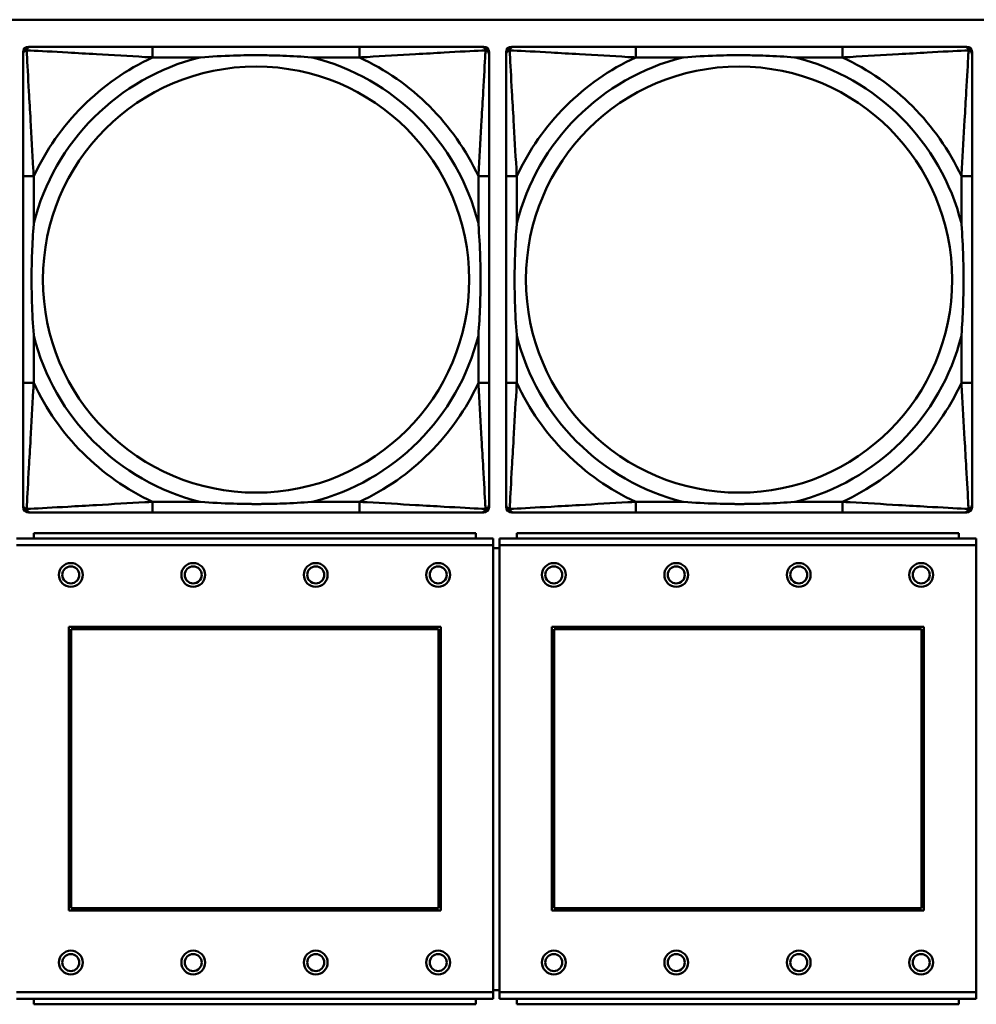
# Model space of a CAD drawing. Header units: inches. Extents: x 9.4 to 55.3, y 0.3 to 33.1.
# Tile 12 of 173: x 17.6 to 19, y 7.1 to 8.6. Entities that reach past the tile are written whole.
import ezdxf

# ---------------------------------------------------------------- set-up
doc = ezdxf.new("R2010")
doc.units = ezdxf.units.IN
doc.header["$MEASUREMENT"] = 0
doc.layers.add('Visible Edges(ANSI)', color=7, linetype='Continuous', lineweight=50)
doc.layers.add('Visible Tangent Edges(ANSI)', color=7, linetype='Continuous', lineweight=50)

msp = doc.modelspace()

# ---------------------------------------------------------------- linework, layer by layer
at = {"layer": 'Visible Edges(ANSI)'}
for p, q in [((14.6826, 8.5956), (31.7766, 8.5956)), ((17.5627, 7.8787), (17.5627, 8.548)), ((17.5706, 8.5559), (17.5745, 8.5559)), ((18.0572, 8.5559), (17.7532, 8.5559)), ((18.2359, 8.5559), (18.2398, 8.5559)), ((18.2477, 8.548), (18.2477, 8.5441)), ((18.2727, 7.8787), (18.2727, 8.548)), ((18.2806, 8.5559), (18.2845, 8.5559)), ((18.7672, 8.5559), (18.4632, 8.5559)), ((18.9459, 8.5559), (18.9498, 8.5559)), ((18.9577, 8.548), (18.9577, 8.5441)), ((17.5627, 8.3653), (17.5627, 8.0614)), ((18.2477, 8.0614), (18.2477, 8.3653)), ((18.2727, 8.3653), (18.2727, 8.0614)), ((18.9577, 8.0614), (18.9577, 8.3653)), ((18.2477, 7.8827), (18.2477, 7.8787)), ((18.9577, 7.8827), (18.9577, 7.8787)), ((18.2398, 7.8708), (17.5706, 7.8708)), ((17.7532, 7.8708), (18.0572, 7.8708)), ((18.9498, 7.8708), (18.2806, 7.8708)), ((18.4632, 7.8708), (18.7672, 7.8708)), ((18.2284, 7.8407), (17.5784, 7.8407)), ((17.5784, 7.8327), (17.5784, 7.8407)), ((18.2284, 7.8407), (18.2284, 7.8327)), ((18.9384, 7.8407), (18.2884, 7.8407)), ((18.2884, 7.8327), (18.2884, 7.8407)), ((18.9384, 7.8407), (18.9384, 7.8327)), ((18.2539, 7.8327), (17.5529, 7.8327)), ((18.2539, 7.8327), (18.2539, 7.8227)), ((18.2539, 7.1657), (18.2539, 7.8227)), ((18.9639, 7.8327), (18.2629, 7.8327)), ((18.2629, 7.8227), (18.2629, 7.8327)), ((18.2629, 7.8227), (18.2629, 7.1657)), ((18.9639, 7.8327), (18.9639, 7.8227)), ((18.9639, 7.1657), (18.9639, 7.8227)), ((18.2629, 7.8187), (18.2539, 7.8187)), ((17.6299, 7.2857), (17.6299, 7.7027)), ((17.6299, 7.7027), (18.1769, 7.7027)), ((17.6335, 7.6991), (18.1733, 7.6991)), ((17.6335, 7.2893), (17.6335, 7.6991)), ((18.1733, 7.6991), (18.1733, 7.2893)), ((18.1769, 7.7027), (18.1769, 7.2857)), ((18.3399, 7.2857), (18.3399, 7.7027)), ((18.3399, 7.7027), (18.8869, 7.7027)), ((18.3435, 7.6991), (18.8833, 7.6991)), ((18.3435, 7.2893), (18.3435, 7.6991)), ((18.8833, 7.6991), (18.8833, 7.2893)), ((18.8869, 7.7027), (18.8869, 7.2857)), ((18.1769, 7.2857), (17.6299, 7.2857)), ((18.1733, 7.2893), (17.6335, 7.2893)), ((18.8869, 7.2857), (18.3399, 7.2857)), ((18.8833, 7.2893), (18.3435, 7.2893)), ((18.2539, 7.1687), (18.2629, 7.1687)), ((17.5529, 7.1557), (18.2539, 7.1557)), ((17.5784, 7.1557), (17.5784, 7.1477)), ((18.2284, 7.1477), (18.2284, 7.1557)), ((18.2539, 7.1657), (18.2539, 7.1557)), ((18.2629, 7.1557), (18.2629, 7.1657)), ((18.2629, 7.1557), (18.9639, 7.1557)), ((18.2884, 7.1557), (18.2884, 7.1477)), ((18.9384, 7.1477), (18.9384, 7.1557)), ((18.9639, 7.1657), (18.9639, 7.1557)), ((18.2284, 7.1477), (17.5784, 7.1477)), ((18.9384, 7.1477), (18.2884, 7.1477))]:
    msp.add_line(p, q, dxfattribs=at)
for centre, radius in [((17.6329, 7.7791), 0.0175), ((17.6329, 7.7791), 0.0125), ((17.8129, 7.7791), 0.0175), ((17.8129, 7.7791), 0.0125), ((17.9929, 7.7791), 0.0175), ((17.9929, 7.7791), 0.0125), ((18.1729, 7.7791), 0.0175), ((18.1729, 7.7791), 0.0125), ((18.3429, 7.7791), 0.0175), ((18.3429, 7.7791), 0.0125), ((18.5229, 7.7791), 0.0175), ((18.5229, 7.7791), 0.0125), ((18.7029, 7.7791), 0.0175), ((18.7029, 7.7791), 0.0125), ((18.8829, 7.7791), 0.0175), ((18.8829, 7.7791), 0.0125), ((17.6329, 7.2091), 0.0175), ((17.8129, 7.2091), 0.0175), ((17.9929, 7.2091), 0.0175), ((18.1729, 7.2091), 0.0175), ((18.3429, 7.2091), 0.0175), ((18.5229, 7.2091), 0.0175), ((18.7029, 7.2091), 0.0175), ((18.8829, 7.2091), 0.0175), ((17.6329, 7.2091), 0.0125), ((17.8129, 7.2091), 0.0125), ((17.9929, 7.2091), 0.0125), ((18.1729, 7.2091), 0.0125), ((18.3429, 7.2091), 0.0125), ((18.5229, 7.2091), 0.0125), ((18.7029, 7.2091), 0.0125), ((18.8829, 7.2091), 0.0125)]:
    msp.add_circle(centre, radius, dxfattribs=at)
for centre, radius, start, end in [((17.5706, 8.548), 0.00787, 90, 180), ((17.5745, 8.5441), 0.0118, 90, 180), ((18.2359, 8.5441), 0.0118, 0, 90), ((18.2398, 8.548), 0.00787, 0, 90), ((18.2806, 8.548), 0.00787, 90, 180), ((18.2845, 8.5441), 0.0118, 90, 180), ((18.9459, 8.5441), 0.0118, 0, 90), ((18.9498, 8.548), 0.00787, 0, 90), ((17.5745, 7.8827), 0.0118, 180, 270), ((17.5706, 7.8787), 0.00787, 180, 270), ((18.2359, 7.8827), 0.0118, 270, 360), ((18.2398, 7.8787), 0.00787, 270, 0), ((18.2845, 7.8827), 0.0118, 180, 270), ((18.2806, 7.8787), 0.00787, 180, 270), ((18.9459, 7.8827), 0.0118, 270, 360), ((18.9498, 7.8787), 0.00787, 270, 0)]:
    msp.add_arc(centre, radius, start, end, dxfattribs=at)
for points, knots in [([(17.5627, 8.5441), (17.5627, 8.5292), (17.5627, 8.4876), (17.5627, 8.4469), (17.5627, 8.4204), (17.5627, 8.3925), (17.5627, 8.3653)], [-0.5252205, -0.5252205, -0.5252205, -0.5252205, -0.20743, -0.20743, -0.20743, 0, 0, 0, 0]), ([(17.7532, 8.5559), (17.7497, 8.5559), (17.7461, 8.5559), (17.7425, 8.5559), (17.7093, 8.5559), (17.6756, 8.5559), (17.6447, 8.5559), (17.6178, 8.5559), (17.5922, 8.5559), (17.5788, 8.5559), (17.5772, 8.5559), (17.5757, 8.5559), (17.5745, 8.5559)], [0, 0, 0, 0, 0.0272471, 0.0272471, 0.0272471, 0.2790553, 0.2790553, 0.2790553, 0.4988354, 0.4988354, 0.4988354, 0.5252205, 0.5252205, 0.5252205, 0.5252205]), ([(17.8225, 8.5401), (17.8229, 8.5402), (17.8233, 8.5402), (17.8398, 8.5414), (17.8559, 8.5423), (17.8789, 8.543), (17.8855, 8.5432), (17.8947, 8.5433), (17.8972, 8.5433), (17.9013, 8.5433), (17.9029, 8.5433), (17.906, 8.5433), (17.9075, 8.5433), (17.9111, 8.5433), (17.9132, 8.5433), (17.9193, 8.5432), (17.9235, 8.5432), (17.9332, 8.543), (17.9388, 8.5428), (17.9586, 8.5421), (17.9726, 8.5413), (17.9871, 8.5402), (17.9875, 8.5402), (17.988, 8.5401)], [-0.416114, -0.416114, -0.416114, -0.416114, -0.4127691, -0.4127691, -0.2896446, -0.2896446, -0.2388934, -0.2388934, -0.2201881, -0.2201881, -0.2080204, -0.2080204, -0.196499, -0.196499, -0.1809939, -0.1809939, -0.149741, -0.149741, -0.1073162, -0.1073162, 0, 0, 0.0033356, 0.0033356, 0.0033356, 0.0033356]), ([(18.2359, 8.5559), (18.221, 8.5559), (18.1794, 8.5559), (18.1388, 8.5559), (18.1122, 8.5559), (18.0844, 8.5559), (18.0572, 8.5559)], [-0.5252205, -0.5252205, -0.5252205, -0.5252205, -0.20743, -0.20743, -0.20743, 0, 0, 0, 0]), ([(18.2477, 8.3653), (18.2477, 8.3689), (18.2477, 8.3725), (18.2477, 8.3761), (18.2477, 8.4093), (18.2477, 8.443), (18.2477, 8.4739), (18.2477, 8.5008), (18.2477, 8.5264), (18.2477, 8.5398), (18.2477, 8.5414), (18.2477, 8.5428), (18.2477, 8.5441)], [0, 0, 0, 0, 0.0272471, 0.0272471, 0.0272471, 0.2790553, 0.2790553, 0.2790553, 0.4988354, 0.4988354, 0.4988354, 0.5252205, 0.5252205, 0.5252205, 0.5252205]), ([(18.2727, 8.5441), (18.2727, 8.5292), (18.2727, 8.4876), (18.2727, 8.4469), (18.2727, 8.4204), (18.2727, 8.3925), (18.2727, 8.3653)], [-0.5252205, -0.5252205, -0.5252205, -0.5252205, -0.20743, -0.20743, -0.20743, 0, 0, 0, 0]), ([(18.4632, 8.5559), (18.4597, 8.5559), (18.4561, 8.5559), (18.4525, 8.5559), (18.4193, 8.5559), (18.3856, 8.5559), (18.3547, 8.5559), (18.3278, 8.5559), (18.3022, 8.5559), (18.2888, 8.5559), (18.2872, 8.5559), (18.2857, 8.5559), (18.2845, 8.5559)], [0, 0, 0, 0, 0.0272471, 0.0272471, 0.0272471, 0.2790553, 0.2790553, 0.2790553, 0.4988354, 0.4988354, 0.4988354, 0.5252205, 0.5252205, 0.5252205, 0.5252205]), ([(18.5325, 8.5401), (18.5329, 8.5402), (18.5333, 8.5402), (18.5498, 8.5414), (18.5659, 8.5423), (18.5889, 8.543), (18.5955, 8.5432), (18.6047, 8.5433), (18.6072, 8.5433), (18.6113, 8.5433), (18.6129, 8.5433), (18.616, 8.5433), (18.6175, 8.5433), (18.6211, 8.5433), (18.6232, 8.5433), (18.6293, 8.5432), (18.6335, 8.5432), (18.6432, 8.543), (18.6488, 8.5428), (18.6686, 8.5421), (18.6826, 8.5413), (18.6971, 8.5402), (18.6975, 8.5402), (18.698, 8.5401)], [-0.416114, -0.416114, -0.416114, -0.416114, -0.4127691, -0.4127691, -0.2896446, -0.2896446, -0.2388934, -0.2388934, -0.2201881, -0.2201881, -0.2080204, -0.2080204, -0.196499, -0.196499, -0.1809939, -0.1809939, -0.149741, -0.149741, -0.1073162, -0.1073162, 0, 0, 0.0033356, 0.0033356, 0.0033356, 0.0033356]), ([(18.9459, 8.5559), (18.931, 8.5559), (18.8894, 8.5559), (18.8488, 8.5559), (18.8222, 8.5559), (18.7944, 8.5559), (18.7672, 8.5559)], [-0.5252205, -0.5252205, -0.5252205, -0.5252205, -0.20743, -0.20743, -0.20743, 0, 0, 0, 0]), ([(18.9577, 8.3653), (18.9577, 8.3689), (18.9577, 8.3725), (18.9577, 8.3761), (18.9577, 8.4093), (18.9577, 8.443), (18.9577, 8.4739), (18.9577, 8.5008), (18.9577, 8.5264), (18.9577, 8.5398), (18.9577, 8.5414), (18.9577, 8.5428), (18.9577, 8.5441)], [0, 0, 0, 0, 0.0272471, 0.0272471, 0.0272471, 0.2790553, 0.2790553, 0.2790553, 0.4988354, 0.4988354, 0.4988354, 0.5252205, 0.5252205, 0.5252205, 0.5252205]), ([(17.5784, 8.1306), (17.5784, 8.1311), (17.5784, 8.1315), (17.5771, 8.148), (17.5763, 8.1641), (17.5756, 8.187), (17.5754, 8.1937), (17.5753, 8.2029), (17.5753, 8.2054), (17.5753, 8.2094), (17.5753, 8.211), (17.5753, 8.2142), (17.5753, 8.2157), (17.5753, 8.2193), (17.5753, 8.2213), (17.5753, 8.2275), (17.5754, 8.2316), (17.5756, 8.2414), (17.5758, 8.247), (17.5765, 8.2667), (17.5773, 8.2808), (17.5784, 8.2952), (17.5784, 8.2957), (17.5784, 8.2961)], [-0.416114, -0.416114, -0.416114, -0.416114, -0.4127691, -0.4127691, -0.2896446, -0.2896446, -0.2388934, -0.2388934, -0.2201881, -0.2201881, -0.2080204, -0.2080204, -0.196499, -0.196499, -0.1809939, -0.1809939, -0.149741, -0.149741, -0.1073162, -0.1073162, 0, 0, 0.0033356, 0.0033356, 0.0033356, 0.0033356]), ([(18.232, 8.2961), (18.232, 8.2957), (18.232, 8.2952), (18.2333, 8.2787), (18.2341, 8.2627), (18.2348, 8.2397), (18.235, 8.233), (18.2351, 8.2238), (18.2351, 8.2214), (18.2351, 8.2173), (18.2351, 8.2157), (18.2352, 8.2126), (18.2351, 8.211), (18.2351, 8.2075), (18.2351, 8.2054), (18.2351, 8.1992), (18.235, 8.1951), (18.2348, 8.1854), (18.2346, 8.1798), (18.2339, 8.16), (18.2331, 8.146), (18.232, 8.1315), (18.232, 8.1311), (18.232, 8.1306)], [-0.416114, -0.416114, -0.416114, -0.416114, -0.4127691, -0.4127691, -0.2896446, -0.2896446, -0.2388934, -0.2388934, -0.2201881, -0.2201881, -0.2080204, -0.2080204, -0.196499, -0.196499, -0.1809939, -0.1809939, -0.149741, -0.149741, -0.1073162, -0.1073162, 0, 0, 0.0033356, 0.0033356, 0.0033356, 0.0033356]), ([(18.2884, 8.1306), (18.2884, 8.1311), (18.2884, 8.1315), (18.2871, 8.148), (18.2863, 8.1641), (18.2856, 8.187), (18.2854, 8.1937), (18.2853, 8.2029), (18.2853, 8.2054), (18.2853, 8.2094), (18.2853, 8.211), (18.2853, 8.2142), (18.2853, 8.2157), (18.2853, 8.2193), (18.2853, 8.2213), (18.2853, 8.2275), (18.2854, 8.2316), (18.2856, 8.2414), (18.2858, 8.247), (18.2865, 8.2667), (18.2873, 8.2808), (18.2884, 8.2952), (18.2884, 8.2957), (18.2884, 8.2961)], [-0.416114, -0.416114, -0.416114, -0.416114, -0.4127691, -0.4127691, -0.2896446, -0.2896446, -0.2388934, -0.2388934, -0.2201881, -0.2201881, -0.2080204, -0.2080204, -0.196499, -0.196499, -0.1809939, -0.1809939, -0.149741, -0.149741, -0.1073162, -0.1073162, 0, 0, 0.0033356, 0.0033356, 0.0033356, 0.0033356]), ([(18.942, 8.2961), (18.942, 8.2957), (18.942, 8.2952), (18.9433, 8.2787), (18.9441, 8.2627), (18.9448, 8.2397), (18.945, 8.233), (18.9451, 8.2238), (18.9451, 8.2214), (18.9451, 8.2173), (18.9451, 8.2157), (18.9452, 8.2126), (18.9451, 8.211), (18.9451, 8.2075), (18.9451, 8.2054), (18.9451, 8.1992), (18.945, 8.1951), (18.9448, 8.1854), (18.9446, 8.1798), (18.9439, 8.16), (18.9431, 8.146), (18.942, 8.1315), (18.942, 8.1311), (18.942, 8.1306)], [-0.416114, -0.416114, -0.416114, -0.416114, -0.4127691, -0.4127691, -0.2896446, -0.2896446, -0.2388934, -0.2388934, -0.2201881, -0.2201881, -0.2080204, -0.2080204, -0.196499, -0.196499, -0.1809939, -0.1809939, -0.149741, -0.149741, -0.1073162, -0.1073162, 0, 0, 0.0033356, 0.0033356, 0.0033356, 0.0033356]), ([(17.5627, 8.0614), (17.5627, 8.0342), (17.5627, 8.0063), (17.5627, 7.9798), (17.5627, 7.9391), (17.5627, 7.8975), (17.5627, 7.8827)], [3.9382945, 3.9382945, 3.9382945, 3.9382945, 4.1457245, 4.1457245, 4.1457245, 4.463515, 4.463515, 4.463515, 4.463515]), ([(18.2477, 7.8827), (18.2477, 7.8975), (18.2477, 7.9391), (18.2477, 7.9798), (18.2477, 8.0063), (18.2477, 8.0342), (18.2477, 8.0614)], [-0.5252205, -0.5252205, -0.5252205, -0.5252205, -0.20743, -0.20743, -0.20743, 0, 0, 0, 0]), ([(18.2727, 8.0614), (18.2727, 8.0342), (18.2727, 8.0063), (18.2727, 7.9798), (18.2727, 7.9391), (18.2727, 7.8975), (18.2727, 7.8827)], [3.9382945, 3.9382945, 3.9382945, 3.9382945, 4.1457245, 4.1457245, 4.1457245, 4.463515, 4.463515, 4.463515, 4.463515]), ([(18.9577, 7.8827), (18.9577, 7.8975), (18.9577, 7.9391), (18.9577, 7.9798), (18.9577, 8.0063), (18.9577, 8.0342), (18.9577, 8.0614)], [-0.5252205, -0.5252205, -0.5252205, -0.5252205, -0.20743, -0.20743, -0.20743, 0, 0, 0, 0]), ([(17.988, 7.8866), (17.9875, 7.8866), (17.9871, 7.8865), (17.9726, 7.8854), (17.9586, 7.8846), (17.9388, 7.8839), (17.9332, 7.8838), (17.9235, 7.8836), (17.9193, 7.8835), (17.9132, 7.8834), (17.9111, 7.8834), (17.9075, 7.8834), (17.906, 7.8834), (17.9029, 7.8834), (17.9013, 7.8834), (17.8972, 7.8834), (17.8947, 7.8835), (17.8855, 7.8836), (17.8789, 7.8837), (17.8559, 7.8844), (17.8398, 7.8853), (17.8233, 7.8865), (17.8229, 7.8866), (17.8225, 7.8866)], [-0.4149464, -0.4149464, -0.4149464, -0.4149464, -0.41162, -0.41162, -0.3046026, -0.3046026, -0.2622958, -0.2622958, -0.23113, -0.23113, -0.215668, -0.215668, -0.2041787, -0.2041787, -0.1920448, -0.1920448, -0.1733916, -0.1733916, -0.1227817, -0.1227817, 0, 0, 0.0033356, 0.0033356, 0.0033356, 0.0033356]), ([(18.698, 7.8866), (18.6975, 7.8866), (18.6971, 7.8865), (18.6826, 7.8854), (18.6686, 7.8846), (18.6488, 7.8839), (18.6432, 7.8838), (18.6335, 7.8836), (18.6293, 7.8835), (18.6232, 7.8834), (18.6211, 7.8834), (18.6175, 7.8834), (18.616, 7.8834), (18.6129, 7.8834), (18.6113, 7.8834), (18.6072, 7.8834), (18.6047, 7.8835), (18.5955, 7.8836), (18.5889, 7.8837), (18.5659, 7.8844), (18.5498, 7.8853), (18.5333, 7.8865), (18.5329, 7.8866), (18.5325, 7.8866)], [-0.4149464, -0.4149464, -0.4149464, -0.4149464, -0.41162, -0.41162, -0.3046026, -0.3046026, -0.2622958, -0.2622958, -0.23113, -0.23113, -0.215668, -0.215668, -0.2041787, -0.2041787, -0.1920448, -0.1920448, -0.1733916, -0.1733916, -0.1227817, -0.1227817, 0, 0, 0.0033356, 0.0033356, 0.0033356, 0.0033356]), ([(17.5745, 7.8708), (17.5894, 7.8708), (17.631, 7.8708), (17.6716, 7.8708), (17.6982, 7.8708), (17.726, 7.8708), (17.7532, 7.8708)], [-0.5252205, -0.5252205, -0.5252205, -0.5252205, -0.20743, -0.20743, -0.20743, 0, 0, 0, 0]), ([(18.0572, 7.8708), (18.0844, 7.8708), (18.1122, 7.8708), (18.1388, 7.8708), (18.1794, 7.8708), (18.221, 7.8708), (18.2359, 7.8708)], [3.9382945, 3.9382945, 3.9382945, 3.9382945, 4.1457245, 4.1457245, 4.1457245, 4.463515, 4.463515, 4.463515, 4.463515]), ([(18.2845, 7.8708), (18.2994, 7.8708), (18.341, 7.8708), (18.3816, 7.8708), (18.4082, 7.8708), (18.436, 7.8708), (18.4632, 7.8708)], [-0.5252205, -0.5252205, -0.5252205, -0.5252205, -0.20743, -0.20743, -0.20743, 0, 0, 0, 0]), ([(18.7672, 7.8708), (18.7944, 7.8708), (18.8222, 7.8708), (18.8488, 7.8708), (18.8894, 7.8708), (18.931, 7.8708), (18.9459, 7.8708)], [3.9382945, 3.9382945, 3.9382945, 3.9382945, 4.1457245, 4.1457245, 4.1457245, 4.463515, 4.463515, 4.463515, 4.463515])]:
    msp.add_open_spline(points, degree=3, knots=knots, dxfattribs=at)
at = {"layer": 'Visible Tangent Edges(ANSI)'}
for p, q in [((17.7532, 8.5559), (17.7532, 8.5401)), ((18.0572, 8.5559), (18.0572, 8.5401)), ((18.4632, 8.5559), (18.4632, 8.5401)), ((18.7672, 8.5559), (18.7672, 8.5401)), ((17.7532, 8.5401), (17.8225, 8.5401)), ((17.988, 8.5401), (18.0572, 8.5401)), ((18.4632, 8.5401), (18.5325, 8.5401)), ((18.698, 8.5401), (18.7672, 8.5401)), ((17.5784, 8.3653), (17.5627, 8.3653)), ((17.5784, 8.2961), (17.5784, 8.3653)), ((18.2477, 8.3653), (18.232, 8.3653)), ((18.232, 8.3653), (18.232, 8.2961)), ((18.2884, 8.3653), (18.2727, 8.3653)), ((18.2884, 8.2961), (18.2884, 8.3653)), ((18.9577, 8.3653), (18.942, 8.3653)), ((18.942, 8.3653), (18.942, 8.2961)), ((17.5784, 8.0614), (17.5784, 8.1306)), ((18.232, 8.1306), (18.232, 8.0614)), ((18.2884, 8.0614), (18.2884, 8.1306)), ((18.942, 8.1306), (18.942, 8.0614)), ((17.5784, 8.0614), (17.5627, 8.0614)), ((18.2477, 8.0614), (18.232, 8.0614)), ((18.2884, 8.0614), (18.2727, 8.0614)), ((18.9577, 8.0614), (18.942, 8.0614)), ((17.7532, 7.8866), (17.7532, 7.8708)), ((17.8225, 7.8866), (17.7532, 7.8866)), ((18.0572, 7.8866), (17.988, 7.8866)), ((18.0572, 7.8866), (18.0572, 7.8708)), ((18.4632, 7.8866), (18.4632, 7.8708)), ((18.5325, 7.8866), (18.4632, 7.8866)), ((18.7672, 7.8866), (18.698, 7.8866)), ((18.7672, 7.8866), (18.7672, 7.8708)), ((17.5529, 7.8227), (18.2539, 7.8227)), ((18.2629, 7.8227), (18.9639, 7.8227)), ((18.2539, 7.1657), (17.5529, 7.1657)), ((18.9639, 7.1657), (18.2629, 7.1657))]:
    msp.add_line(p, q, dxfattribs=at)
for centre in [(17.9052, 8.2134), (18.6152, 8.2134)]:
    msp.add_circle(centre, 0.3133, dxfattribs=at)
for centre, radius, start, end in [((17.9052, 8.2134), 0.3371, 104.2103, 165.7897), ((17.9052, 8.2134), 0.3604, 114.9407, 155.0593), ((17.9052, 8.2134), 0.3371, 14.2103, 75.7897), ((17.9052, 8.2134), 0.3604, 24.9407, 65.0593), ((18.6152, 8.2134), 0.3371, 104.2103, 165.7897), ((18.6152, 8.2134), 0.3604, 114.9407, 155.0593), ((18.6152, 8.2134), 0.3371, 14.2103, 75.7897), ((18.6152, 8.2134), 0.3604, 24.9407, 65.0593), ((17.9052, 8.2134), 0.3371, 194.2103, 255.7897), ((17.9052, 8.2134), 0.3371, 284.2103, 345.7897), ((18.6152, 8.2134), 0.3371, 194.2103, 255.7897), ((18.6152, 8.2134), 0.3371, 284.2103, 345.7897), ((17.9052, 8.2134), 0.3604, 204.9407, 245.0593), ((17.9052, 8.2134), 0.3604, 294.9407, 335.0593), ((18.6152, 8.2134), 0.3604, 204.9407, 245.0593), ((18.6152, 8.2134), 0.3604, 294.9407, 335.0593)]:
    msp.add_arc(centre, radius, start, end, dxfattribs=at)
for points, knots in [([(17.5627, 8.5441), (17.5627, 8.5447), (17.5628, 8.5452), (17.563, 8.5462), (17.5632, 8.5467), (17.5635, 8.5473), (17.5636, 8.5476), (17.5639, 8.5479), (17.564, 8.5481), (17.5643, 8.5485), (17.5646, 8.5487), (17.5653, 8.5493), (17.5658, 8.5497), (17.5668, 8.5502), (17.5674, 8.5504), (17.568, 8.5506)], [-0.02627331, -0.02627331, -0.02627331, -0.02627331, -0.02158775, -0.02158775, -0.01736415, -0.01736415, -0.0147244, -0.0147244, -0.01307456, -0.01307456, -0.00977487, -0.00977487, -0.00449537, -0.00449537, 0.00012419, 0.00012419, 0.00012419, 0.00012419]), ([(17.568, 8.5506), (17.5681, 8.5512), (17.5684, 8.5517), (17.5689, 8.5528), (17.5692, 8.5533), (17.5698, 8.554), (17.5701, 8.5542), (17.5705, 8.5546), (17.5706, 8.5547), (17.571, 8.5549), (17.5713, 8.5551), (17.5719, 8.5554), (17.5723, 8.5556), (17.5733, 8.5558), (17.5739, 8.5559), (17.5745, 8.5559)], [-0.00012419, -0.00012419, -0.00012419, -0.00012419, 0.00449537, 0.00449537, 0.00977487, 0.00977487, 0.01307456, 0.01307456, 0.0147244, 0.0147244, 0.01736415, 0.01736415, 0.02158775, 0.02158775, 0.02627331, 0.02627331, 0.02627331, 0.02627331]), ([(17.5784, 8.3653), (17.5782, 8.3691), (17.578, 8.3728), (17.5765, 8.4002), (17.5751, 8.4244), (17.5729, 8.4622), (17.572, 8.4763), (17.5701, 8.5115), (17.569, 8.5316), (17.5682, 8.5471), (17.5681, 8.5489), (17.568, 8.5506)], [0, 0, 0, 0, 0.0278591, 0.0278591, 0.201273, 0.201273, 0.3066357, 0.3066357, 0.475216, 0.475216, 0.5007189, 0.5007189, 0.5007189, 0.5007189]), ([(17.568, 8.5506), (17.5697, 8.5505), (17.5715, 8.5504), (17.5869, 8.5496), (17.6071, 8.5485), (17.6423, 8.5465), (17.6563, 8.5457), (17.6942, 8.5435), (17.7184, 8.5421), (17.7457, 8.5405), (17.7495, 8.5403), (17.7532, 8.5401)], [-0.5007189, -0.5007189, -0.5007189, -0.5007189, -0.475216, -0.475216, -0.3066357, -0.3066357, -0.201273, -0.201273, -0.0278591, -0.0278591, 0, 0, 0, 0]), ([(18.0572, 8.5401), (18.0609, 8.5403), (18.0647, 8.5405), (18.092, 8.5421), (18.1162, 8.5435), (18.1541, 8.5457), (18.1681, 8.5465), (18.2034, 8.5485), (18.2235, 8.5496), (18.2389, 8.5504), (18.2407, 8.5505), (18.2424, 8.5506)], [0, 0, 0, 0, 0.0278591, 0.0278591, 0.201273, 0.201273, 0.3066357, 0.3066357, 0.475216, 0.475216, 0.5007189, 0.5007189, 0.5007189, 0.5007189]), ([(18.2424, 8.5506), (18.2423, 8.5489), (18.2423, 8.5471), (18.2414, 8.5316), (18.2404, 8.5115), (18.2384, 8.4763), (18.2375, 8.4622), (18.2353, 8.4244), (18.2339, 8.4002), (18.2324, 8.3728), (18.2322, 8.3691), (18.232, 8.3653)], [-0.5007189, -0.5007189, -0.5007189, -0.5007189, -0.475216, -0.475216, -0.3066357, -0.3066357, -0.201273, -0.201273, -0.0278591, -0.0278591, 0, 0, 0, 0]), ([(18.2359, 8.5559), (18.2365, 8.5559), (18.2371, 8.5558), (18.2381, 8.5556), (18.2385, 8.5554), (18.2392, 8.5551), (18.2394, 8.5549), (18.2398, 8.5547), (18.2399, 8.5546), (18.2403, 8.5542), (18.2406, 8.554), (18.2412, 8.5533), (18.2415, 8.5528), (18.242, 8.5517), (18.2423, 8.5512), (18.2424, 8.5506)], [-0.02627331, -0.02627331, -0.02627331, -0.02627331, -0.02158775, -0.02158775, -0.01736415, -0.01736415, -0.0147244, -0.0147244, -0.01307456, -0.01307456, -0.00977487, -0.00977487, -0.00449537, -0.00449537, 0.00012419, 0.00012419, 0.00012419, 0.00012419]), ([(18.2424, 8.5506), (18.243, 8.5504), (18.2436, 8.5502), (18.2446, 8.5497), (18.2451, 8.5493), (18.2458, 8.5487), (18.2461, 8.5485), (18.2464, 8.5481), (18.2465, 8.5479), (18.2468, 8.5476), (18.2469, 8.5473), (18.2472, 8.5467), (18.2474, 8.5462), (18.2476, 8.5452), (18.2477, 8.5447), (18.2477, 8.5441)], [-0.00012419, -0.00012419, -0.00012419, -0.00012419, 0.00449537, 0.00449537, 0.00977487, 0.00977487, 0.01307456, 0.01307456, 0.0147244, 0.0147244, 0.01736415, 0.01736415, 0.02158775, 0.02158775, 0.02627331, 0.02627331, 0.02627331, 0.02627331]), ([(18.2727, 8.5441), (18.2727, 8.5447), (18.2728, 8.5452), (18.273, 8.5462), (18.2732, 8.5467), (18.2735, 8.5473), (18.2736, 8.5476), (18.2739, 8.5479), (18.274, 8.5481), (18.2743, 8.5485), (18.2746, 8.5487), (18.2753, 8.5493), (18.2758, 8.5497), (18.2768, 8.5502), (18.2774, 8.5504), (18.278, 8.5506)], [-0.02627331, -0.02627331, -0.02627331, -0.02627331, -0.02158775, -0.02158775, -0.01736415, -0.01736415, -0.0147244, -0.0147244, -0.01307456, -0.01307456, -0.00977487, -0.00977487, -0.00449537, -0.00449537, 0.00012419, 0.00012419, 0.00012419, 0.00012419]), ([(18.278, 8.5506), (18.2781, 8.5512), (18.2784, 8.5517), (18.2789, 8.5528), (18.2792, 8.5533), (18.2798, 8.554), (18.2801, 8.5542), (18.2805, 8.5546), (18.2806, 8.5547), (18.281, 8.5549), (18.2813, 8.5551), (18.2819, 8.5554), (18.2823, 8.5556), (18.2833, 8.5558), (18.2839, 8.5559), (18.2845, 8.5559)], [-0.00012419, -0.00012419, -0.00012419, -0.00012419, 0.00449537, 0.00449537, 0.00977487, 0.00977487, 0.01307456, 0.01307456, 0.0147244, 0.0147244, 0.01736415, 0.01736415, 0.02158775, 0.02158775, 0.02627331, 0.02627331, 0.02627331, 0.02627331]), ([(18.2884, 8.3653), (18.2882, 8.3691), (18.288, 8.3728), (18.2865, 8.4002), (18.2851, 8.4244), (18.2829, 8.4622), (18.282, 8.4763), (18.2801, 8.5115), (18.279, 8.5316), (18.2782, 8.5471), (18.2781, 8.5489), (18.278, 8.5506)], [0, 0, 0, 0, 0.0278591, 0.0278591, 0.201273, 0.201273, 0.3066357, 0.3066357, 0.475216, 0.475216, 0.5007189, 0.5007189, 0.5007189, 0.5007189]), ([(18.278, 8.5506), (18.2797, 8.5505), (18.2815, 8.5504), (18.2969, 8.5496), (18.3171, 8.5485), (18.3523, 8.5465), (18.3663, 8.5457), (18.4042, 8.5435), (18.4284, 8.5421), (18.4557, 8.5405), (18.4595, 8.5403), (18.4632, 8.5401)], [-0.5007189, -0.5007189, -0.5007189, -0.5007189, -0.475216, -0.475216, -0.3066357, -0.3066357, -0.201273, -0.201273, -0.0278591, -0.0278591, 0, 0, 0, 0]), ([(18.7672, 8.5401), (18.7709, 8.5403), (18.7747, 8.5405), (18.802, 8.5421), (18.8262, 8.5435), (18.8641, 8.5457), (18.8781, 8.5465), (18.9134, 8.5485), (18.9335, 8.5496), (18.9489, 8.5504), (18.9507, 8.5505), (18.9524, 8.5506)], [0, 0, 0, 0, 0.0278591, 0.0278591, 0.201273, 0.201273, 0.3066357, 0.3066357, 0.475216, 0.475216, 0.5007189, 0.5007189, 0.5007189, 0.5007189]), ([(18.9524, 8.5506), (18.9523, 8.5489), (18.9523, 8.5471), (18.9514, 8.5316), (18.9504, 8.5115), (18.9484, 8.4763), (18.9475, 8.4622), (18.9453, 8.4244), (18.9439, 8.4002), (18.9424, 8.3728), (18.9422, 8.3691), (18.942, 8.3653)], [-0.5007189, -0.5007189, -0.5007189, -0.5007189, -0.475216, -0.475216, -0.3066357, -0.3066357, -0.201273, -0.201273, -0.0278591, -0.0278591, 0, 0, 0, 0]), ([(18.9459, 8.5559), (18.9465, 8.5559), (18.9471, 8.5558), (18.9481, 8.5556), (18.9485, 8.5554), (18.9492, 8.5551), (18.9494, 8.5549), (18.9498, 8.5547), (18.9499, 8.5546), (18.9503, 8.5542), (18.9506, 8.554), (18.9512, 8.5533), (18.9515, 8.5528), (18.952, 8.5517), (18.9523, 8.5512), (18.9524, 8.5506)], [-0.02627331, -0.02627331, -0.02627331, -0.02627331, -0.02158775, -0.02158775, -0.01736415, -0.01736415, -0.0147244, -0.0147244, -0.01307456, -0.01307456, -0.00977487, -0.00977487, -0.00449537, -0.00449537, 0.00012419, 0.00012419, 0.00012419, 0.00012419]), ([(18.9524, 8.5506), (18.953, 8.5504), (18.9536, 8.5502), (18.9546, 8.5497), (18.9551, 8.5493), (18.9558, 8.5487), (18.9561, 8.5485), (18.9564, 8.5481), (18.9565, 8.5479), (18.9568, 8.5476), (18.9569, 8.5473), (18.9572, 8.5467), (18.9574, 8.5462), (18.9576, 8.5452), (18.9577, 8.5447), (18.9577, 8.5441)], [-0.00012419, -0.00012419, -0.00012419, -0.00012419, 0.00449537, 0.00449537, 0.00977487, 0.00977487, 0.01307456, 0.01307456, 0.0147244, 0.0147244, 0.01736415, 0.01736415, 0.02158775, 0.02158775, 0.02627331, 0.02627331, 0.02627331, 0.02627331]), ([(17.568, 7.8761), (17.5681, 7.8778), (17.5682, 7.8797), (17.569, 7.8951), (17.5701, 7.9152), (17.572, 7.9504), (17.5729, 7.9645), (17.5751, 8.0023), (17.5765, 8.0265), (17.578, 8.0539), (17.5782, 8.0577), (17.5784, 8.0614)], [-4.4390134, -4.4390134, -4.4390134, -4.4390134, -4.4135105, -4.4135105, -4.2449302, -4.2449302, -4.1395675, -4.1395675, -3.9661536, -3.9661536, -3.9382945, -3.9382945, -3.9382945, -3.9382945]), ([(18.232, 8.0614), (18.2322, 8.0577), (18.2324, 8.0539), (18.2339, 8.0265), (18.2353, 8.0023), (18.2375, 7.9645), (18.2384, 7.9504), (18.2404, 7.9152), (18.2414, 7.8951), (18.2423, 7.8797), (18.2423, 7.8778), (18.2424, 7.8761)], [0, 0, 0, 0, 0.0278591, 0.0278591, 0.201273, 0.201273, 0.3066357, 0.3066357, 0.475216, 0.475216, 0.5007189, 0.5007189, 0.5007189, 0.5007189]), ([(18.278, 7.8761), (18.2781, 7.8778), (18.2782, 7.8797), (18.279, 7.8951), (18.2801, 7.9152), (18.282, 7.9504), (18.2829, 7.9645), (18.2851, 8.0023), (18.2865, 8.0265), (18.288, 8.0539), (18.2882, 8.0577), (18.2884, 8.0614)], [-4.4390134, -4.4390134, -4.4390134, -4.4390134, -4.4135105, -4.4135105, -4.2449302, -4.2449302, -4.1395675, -4.1395675, -3.9661536, -3.9661536, -3.9382945, -3.9382945, -3.9382945, -3.9382945]), ([(18.942, 8.0614), (18.9422, 8.0577), (18.9424, 8.0539), (18.9439, 8.0265), (18.9453, 8.0023), (18.9475, 7.9645), (18.9484, 7.9504), (18.9504, 7.9152), (18.9514, 7.8951), (18.9523, 7.8797), (18.9523, 7.8778), (18.9524, 7.8761)], [0, 0, 0, 0, 0.0278591, 0.0278591, 0.201273, 0.201273, 0.3066357, 0.3066357, 0.475216, 0.475216, 0.5007189, 0.5007189, 0.5007189, 0.5007189]), ([(17.568, 7.8761), (17.5674, 7.8763), (17.5668, 7.8765), (17.5658, 7.8771), (17.5653, 7.8774), (17.5646, 7.878), (17.5643, 7.8783), (17.564, 7.8787), (17.5639, 7.8788), (17.5636, 7.8792), (17.5635, 7.8794), (17.5632, 7.8801), (17.563, 7.8805), (17.5628, 7.8815), (17.5627, 7.882), (17.5627, 7.8827)], [-0.00012419, -0.00012419, -0.00012419, -0.00012419, 0.00449537, 0.00449537, 0.00977487, 0.00977487, 0.01307456, 0.01307456, 0.0147244, 0.0147244, 0.01736415, 0.01736415, 0.02158775, 0.02158775, 0.02627331, 0.02627331, 0.02627331, 0.02627331]), ([(17.7532, 7.8866), (17.7495, 7.8864), (17.7457, 7.8862), (17.7184, 7.8847), (17.6942, 7.8832), (17.6563, 7.881), (17.6423, 7.8802), (17.6071, 7.8782), (17.5869, 7.8771), (17.5715, 7.8763), (17.5697, 7.8762), (17.568, 7.8761)], [0, 0, 0, 0, 0.0278591, 0.0278591, 0.201273, 0.201273, 0.3066357, 0.3066357, 0.475216, 0.475216, 0.5007189, 0.5007189, 0.5007189, 0.5007189]), ([(18.2424, 7.8761), (18.2407, 7.8762), (18.2389, 7.8763), (18.2235, 7.8771), (18.2034, 7.8782), (18.1681, 7.8802), (18.1541, 7.881), (18.1162, 7.8832), (18.092, 7.8847), (18.0647, 7.8862), (18.0609, 7.8864), (18.0572, 7.8866)], [-4.4390134, -4.4390134, -4.4390134, -4.4390134, -4.4135105, -4.4135105, -4.2449302, -4.2449302, -4.1395675, -4.1395675, -3.9661536, -3.9661536, -3.9382945, -3.9382945, -3.9382945, -3.9382945]), ([(18.2477, 7.8827), (18.2477, 7.882), (18.2476, 7.8815), (18.2474, 7.8805), (18.2472, 7.8801), (18.2469, 7.8794), (18.2468, 7.8792), (18.2465, 7.8788), (18.2464, 7.8787), (18.2461, 7.8783), (18.2458, 7.878), (18.2451, 7.8774), (18.2446, 7.8771), (18.2436, 7.8765), (18.243, 7.8763), (18.2424, 7.8761)], [-0.02627331, -0.02627331, -0.02627331, -0.02627331, -0.02158775, -0.02158775, -0.01736415, -0.01736415, -0.0147244, -0.0147244, -0.01307456, -0.01307456, -0.00977487, -0.00977487, -0.00449537, -0.00449537, 0.00012419, 0.00012419, 0.00012419, 0.00012419]), ([(18.278, 7.8761), (18.2774, 7.8763), (18.2768, 7.8765), (18.2758, 7.8771), (18.2753, 7.8774), (18.2746, 7.878), (18.2743, 7.8783), (18.274, 7.8787), (18.2739, 7.8788), (18.2736, 7.8792), (18.2735, 7.8794), (18.2732, 7.8801), (18.273, 7.8805), (18.2728, 7.8815), (18.2727, 7.882), (18.2727, 7.8827)], [-0.00012419, -0.00012419, -0.00012419, -0.00012419, 0.00449537, 0.00449537, 0.00977487, 0.00977487, 0.01307456, 0.01307456, 0.0147244, 0.0147244, 0.01736415, 0.01736415, 0.02158775, 0.02158775, 0.02627331, 0.02627331, 0.02627331, 0.02627331]), ([(18.4632, 7.8866), (18.4595, 7.8864), (18.4557, 7.8862), (18.4284, 7.8847), (18.4042, 7.8832), (18.3663, 7.881), (18.3523, 7.8802), (18.3171, 7.8782), (18.2969, 7.8771), (18.2815, 7.8763), (18.2797, 7.8762), (18.278, 7.8761)], [0, 0, 0, 0, 0.0278591, 0.0278591, 0.201273, 0.201273, 0.3066357, 0.3066357, 0.475216, 0.475216, 0.5007189, 0.5007189, 0.5007189, 0.5007189]), ([(18.9524, 7.8761), (18.9507, 7.8762), (18.9489, 7.8763), (18.9335, 7.8771), (18.9134, 7.8782), (18.8781, 7.8802), (18.8641, 7.881), (18.8262, 7.8832), (18.802, 7.8847), (18.7747, 7.8862), (18.7709, 7.8864), (18.7672, 7.8866)], [-4.4390134, -4.4390134, -4.4390134, -4.4390134, -4.4135105, -4.4135105, -4.2449302, -4.2449302, -4.1395675, -4.1395675, -3.9661536, -3.9661536, -3.9382945, -3.9382945, -3.9382945, -3.9382945]), ([(18.9577, 7.8827), (18.9577, 7.882), (18.9576, 7.8815), (18.9574, 7.8805), (18.9572, 7.8801), (18.9569, 7.8794), (18.9568, 7.8792), (18.9565, 7.8788), (18.9564, 7.8787), (18.9561, 7.8783), (18.9558, 7.878), (18.9551, 7.8774), (18.9546, 7.8771), (18.9536, 7.8765), (18.953, 7.8763), (18.9524, 7.8761)], [-0.02627331, -0.02627331, -0.02627331, -0.02627331, -0.02158775, -0.02158775, -0.01736415, -0.01736415, -0.0147244, -0.0147244, -0.01307456, -0.01307456, -0.00977487, -0.00977487, -0.00449537, -0.00449537, 0.00012419, 0.00012419, 0.00012419, 0.00012419]), ([(17.5745, 7.8708), (17.5739, 7.8708), (17.5733, 7.8709), (17.5723, 7.8712), (17.5719, 7.8713), (17.5713, 7.8717), (17.571, 7.8718), (17.5706, 7.8721), (17.5705, 7.8722), (17.5701, 7.8725), (17.5698, 7.8728), (17.5692, 7.8735), (17.5689, 7.874), (17.5684, 7.875), (17.5681, 7.8755), (17.568, 7.8761)], [-0.02627331, -0.02627331, -0.02627331, -0.02627331, -0.02158775, -0.02158775, -0.01736415, -0.01736415, -0.0147244, -0.0147244, -0.01307456, -0.01307456, -0.00977487, -0.00977487, -0.00449537, -0.00449537, 0.00012419, 0.00012419, 0.00012419, 0.00012419]), ([(18.2424, 7.8761), (18.2423, 7.8755), (18.242, 7.875), (18.2415, 7.874), (18.2412, 7.8735), (18.2406, 7.8728), (18.2403, 7.8725), (18.2399, 7.8722), (18.2398, 7.8721), (18.2394, 7.8718), (18.2392, 7.8717), (18.2385, 7.8713), (18.2381, 7.8712), (18.2371, 7.8709), (18.2365, 7.8708), (18.2359, 7.8708)], [-0.00012419, -0.00012419, -0.00012419, -0.00012419, 0.00449537, 0.00449537, 0.00977487, 0.00977487, 0.01307456, 0.01307456, 0.0147244, 0.0147244, 0.01736415, 0.01736415, 0.02158775, 0.02158775, 0.02627331, 0.02627331, 0.02627331, 0.02627331]), ([(18.2845, 7.8708), (18.2839, 7.8708), (18.2833, 7.8709), (18.2823, 7.8712), (18.2819, 7.8713), (18.2813, 7.8717), (18.281, 7.8718), (18.2806, 7.8721), (18.2805, 7.8722), (18.2801, 7.8725), (18.2798, 7.8728), (18.2792, 7.8735), (18.2789, 7.874), (18.2784, 7.875), (18.2781, 7.8755), (18.278, 7.8761)], [-0.02627331, -0.02627331, -0.02627331, -0.02627331, -0.02158775, -0.02158775, -0.01736415, -0.01736415, -0.0147244, -0.0147244, -0.01307456, -0.01307456, -0.00977487, -0.00977487, -0.00449537, -0.00449537, 0.00012419, 0.00012419, 0.00012419, 0.00012419]), ([(18.9524, 7.8761), (18.9523, 7.8755), (18.952, 7.875), (18.9515, 7.874), (18.9512, 7.8735), (18.9506, 7.8728), (18.9503, 7.8725), (18.9499, 7.8722), (18.9498, 7.8721), (18.9494, 7.8718), (18.9492, 7.8717), (18.9485, 7.8713), (18.9481, 7.8712), (18.9471, 7.8709), (18.9465, 7.8708), (18.9459, 7.8708)], [-0.00012419, -0.00012419, -0.00012419, -0.00012419, 0.00449537, 0.00449537, 0.00977487, 0.00977487, 0.01307456, 0.01307456, 0.0147244, 0.0147244, 0.01736415, 0.01736415, 0.02158775, 0.02158775, 0.02627331, 0.02627331, 0.02627331, 0.02627331])]:
    msp.add_open_spline(points, degree=3, knots=knots, dxfattribs=at)

doc.saveas('drawing.dxf')
